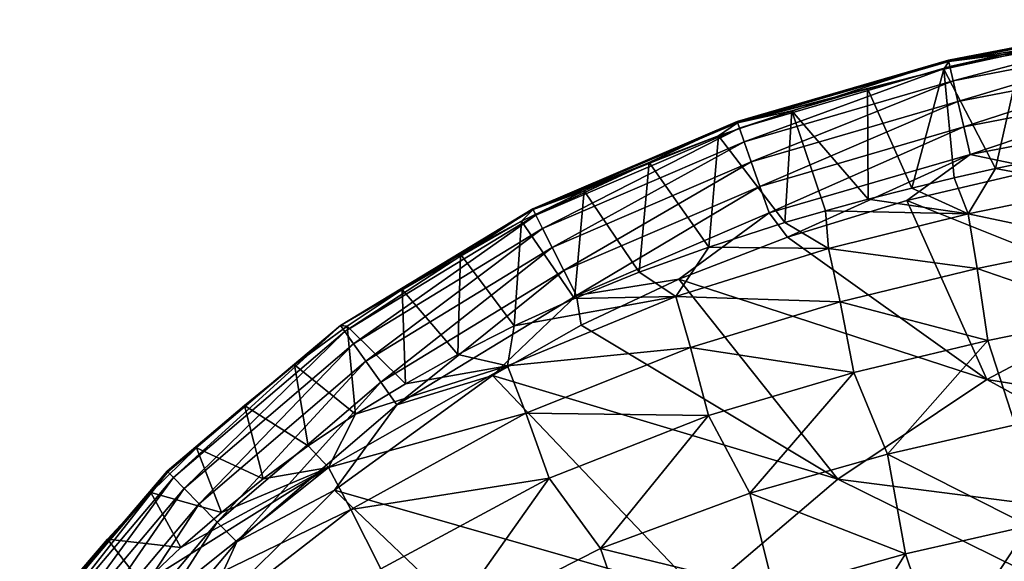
# Model space of a CAD drawing. Header units: metres. Extents: x -109 to 109, y -19 to 107.
# Tile 223 of 256: x -13.03 to -8.09, y 104.14 to 106.86. Entities that reach past the tile are written whole.
import ezdxf

# ---------------------------------------------------------------- set-up
doc = ezdxf.new("R2010")
doc.units = ezdxf.units.M
doc.layers.add('solid_21_412_310_XXX', color=7, linetype='CONTINUOUS')

msp = doc.modelspace()

# ---------------------------------------------------------------- linework, layer by layer
at = {"layer": 'solid_21_412_310_XXX'}
for points in [[(-8.367604, 106.655334, -72.647865), (-7.311779, 106.858803, -72.647575), (-8.360321, 106.623146, -72.793694)], [(-7.310508, 106.851616, -72.501343), (-7.311779, 106.858803, -72.647575), (-8.367604, 106.655334, -72.647865)], [(-8.365871, 106.648544, -72.501686), (-7.310508, 106.851616, -72.501343), (-8.367604, 106.655334, -72.647865)], [(-8.365871, 106.648544, -72.501686), (-7.597344, 106.770523, -72.359207), (-7.310508, 106.851616, -72.501343)], [(-7.311779, 106.858803, -72.647575), (-7.306533, 106.826447, -72.793549), (-8.360321, 106.623146, -72.793694)], [(-8.360321, 106.623146, -72.793694), (-7.306533, 106.826447, -72.793549), (-8.344031, 106.552078, -72.92701)], [(-7.306533, 106.826447, -72.793549), (-7.294777, 106.754662, -72.927078), (-8.344031, 106.552078, -72.92701)], [(-8.365871, 106.648544, -72.501686), (-7.99918, 106.695099, -72.359192), (-7.597344, 106.770523, -72.359207)], [(-8.344031, 106.552078, -72.92701), (-7.294777, 106.754662, -72.927078), (-8.319946, 106.447441, -73.034538)], [(-7.294777, 106.754662, -72.927078), (-7.277388, 106.648796, -73.034859), (-8.319946, 106.447441, -73.034538)], [(-9.42876, 106.346657, -72.653534), (-8.367604, 106.655334, -72.647865), (-9.417639, 106.314629, -72.798073)], [(-8.365871, 106.648544, -72.501686), (-8.367604, 106.655334, -72.647865), (-9.42876, 106.346657, -72.653534)], [(-8.367604, 106.655334, -72.647865), (-8.360321, 106.623146, -72.793694), (-9.417639, 106.314629, -72.798073)], [(-7.99918, 106.695099, -72.359192), (-8.390986, 106.610481, -72.359726), (-8.130294, 106.110641, -70.318474)], [(-8.365871, 106.648544, -72.501686), (-8.390986, 106.610481, -72.359726), (-7.99918, 106.695099, -72.359192)], [(-8.319946, 106.447441, -73.034538), (-7.277388, 106.648796, -73.034859), (-8.290581, 106.320152, -73.107323)], [(-7.277388, 106.648796, -73.034859), (-7.256181, 106.519928, -73.107887), (-8.290581, 106.320152, -73.107323)], [(-7.99918, 106.695099, -72.359192), (-8.130294, 106.110641, -70.318474), (-7.932841, 106.152229, -70.322334)], [(-9.426805, 106.341515, -72.50808), (-8.365871, 106.648544, -72.501686), (-9.42876, 106.346657, -72.653534)], [(-9.426805, 106.341515, -72.50808), (-8.390986, 106.610481, -72.359726), (-8.365871, 106.648544, -72.501686)], [(-9.426805, 106.341515, -72.50808), (-8.77479, 106.513191, -72.361328), (-8.390986, 106.610481, -72.359726)], [(-9.417639, 106.314629, -72.798073), (-8.360321, 106.623146, -72.793694), (-9.393461, 106.245514, -72.929779)], [(-8.360321, 106.623146, -72.793694), (-8.344031, 106.552078, -72.92701), (-9.393461, 106.245514, -72.929779)], [(-8.390986, 106.610481, -72.359726), (-8.77479, 106.513191, -72.361328), (-8.55054, 106.013161, -70.312828)], [(-8.390986, 106.610481, -72.359726), (-8.55054, 106.013161, -70.312828), (-8.338009, 106.063896, -70.314598)], [(-8.390986, 106.610481, -72.359726), (-8.338009, 106.063896, -70.314598), (-8.130294, 106.110641, -70.318474)], [(-9.393461, 106.245514, -72.929779), (-8.344031, 106.552078, -72.92701), (-9.357993, 106.144379, -73.035721)], [(-8.344031, 106.552078, -72.92701), (-8.319946, 106.447441, -73.034538), (-9.357993, 106.144379, -73.035721)], [(-9.426805, 106.341515, -72.50808), (-9.153978, 106.401176, -72.36396), (-8.77479, 106.513191, -72.361328)], [(-8.77479, 106.513191, -72.361328), (-9.153978, 106.401176, -72.36396), (-8.770733, 105.957153, -70.313004)], [(-8.77479, 106.513191, -72.361328), (-8.770733, 105.957153, -70.313004), (-8.55054, 106.013161, -70.312828)], [(-8.290581, 106.320152, -73.107323), (-7.256181, 106.519928, -73.107887), (-8.258561, 106.181564, -73.141777)], [(-7.256181, 106.519928, -73.107887), (-7.233058, 106.379555, -73.142548), (-8.258561, 106.181564, -73.141777)], [(-9.357993, 106.144379, -73.035721), (-8.319946, 106.447441, -73.034538), (-9.314879, 106.021606, -73.107246)], [(-8.319946, 106.447441, -73.034538), (-8.290581, 106.320152, -73.107323), (-9.314879, 106.021606, -73.107246)], [(-9.153978, 106.401176, -72.36396), (-9.522422, 106.276169, -72.367416), (-9.189021, 105.839523, -70.31749)], [(-9.426805, 106.341515, -72.50808), (-9.522422, 106.276169, -72.367416), (-9.153978, 106.401176, -72.36396)], [(-9.153978, 106.401176, -72.36396), (-9.189021, 105.839523, -70.31749), (-8.985155, 105.898773, -70.314529)], [(-9.153978, 106.401176, -72.36396), (-8.985155, 105.898773, -70.314529), (-8.770733, 105.957153, -70.313004)], [(-8.258561, 106.181564, -73.141777), (-7.233058, 106.379555, -73.142548), (-7.906669, 106.10849, -73.151924)], [(-10.455444, 105.908318, -72.663261), (-9.42876, 106.346657, -72.653534), (-10.439572, 105.876587, -72.805756)], [(-9.426805, 106.341515, -72.50808), (-9.42876, 106.346657, -72.653534), (-10.455444, 105.908318, -72.663261)], [(-10.454031, 105.905785, -72.518883), (-9.426805, 106.341515, -72.50808), (-10.455444, 105.908318, -72.663261)], [(-10.454031, 105.905785, -72.518883), (-9.522422, 106.276169, -72.367416), (-9.426805, 106.341515, -72.50808)], [(-9.42876, 106.346657, -72.653534), (-9.417639, 106.314629, -72.798073), (-10.439572, 105.876587, -72.805756)], [(-10.439572, 105.876587, -72.805756), (-9.417639, 106.314629, -72.798073), (-10.406432, 105.810654, -72.934868)], [(-9.417639, 106.314629, -72.798073), (-9.393461, 106.245514, -72.929779), (-10.406432, 105.810654, -72.934868)], [(-9.314879, 106.021606, -73.107246), (-8.290581, 106.320152, -73.107323), (-9.267932, 105.888039, -73.141006)], [(-8.290581, 106.320152, -73.107323), (-8.258561, 106.181564, -73.141777), (-9.267932, 105.888039, -73.141006)], [(-10.454031, 105.905785, -72.518883), (-9.870209, 106.142036, -72.371147), (-9.522422, 106.276169, -72.367416)], [(-9.522422, 106.276169, -72.367416), (-9.870209, 106.142036, -72.371147), (-9.571505, 105.717018, -70.325874)], [(-9.522422, 106.276169, -72.367416), (-9.571505, 105.717018, -70.325874), (-9.189021, 105.839523, -70.31749)], [(-10.406432, 105.810654, -72.934868), (-9.393461, 106.245514, -72.929779), (-10.358346, 105.715141, -73.038208)], [(-9.393461, 106.245514, -72.929779), (-9.357993, 106.144379, -73.035721), (-10.358346, 105.715141, -73.038208)], [(-9.267932, 105.888039, -73.141006), (-8.258561, 106.181564, -73.141777), (-9.176095, 105.766205, -73.150574)], [(-8.258561, 106.181564, -73.141777), (-8.577214, 105.950912, -73.151192), (-9.176095, 105.766205, -73.150574)], [(-8.258561, 106.181564, -73.141777), (-7.906669, 106.10849, -73.151924), (-8.577214, 105.950912, -73.151192)], [(-10.454031, 105.905785, -72.518883), (-10.19742, 105.999847, -72.374786), (-9.870209, 106.142036, -72.371147)], [(-10.358346, 105.715141, -73.038208), (-9.357993, 106.144379, -73.035721), (-10.300128, 105.599609, -73.107712)], [(-9.357993, 106.144379, -73.035721), (-9.314879, 106.021606, -73.107246), (-10.300128, 105.599609, -73.107712)], [(-9.870209, 106.142036, -72.371147), (-10.19742, 105.999847, -72.374786), (-9.92152, 105.590103, -70.336281)], [(-9.870209, 106.142036, -72.371147), (-9.92152, 105.590103, -70.336281), (-9.571505, 105.717018, -70.325874)], [(-7.379883, 105.471764, -73.169815), (-8.577214, 105.950912, -73.151192), (-7.906669, 106.10849, -73.151924)], [(-8.130294, 106.110641, -70.318474), (-8.338009, 106.063896, -70.314598), (-8.269146, 105.883659, -69.75573)], [(-8.130294, 106.110641, -70.318474), (-8.269146, 105.883659, -69.75573), (-7.622602, 106.016388, -69.765938)], [(-7.932841, 106.152229, -70.322334), (-8.130294, 106.110641, -70.318474), (-7.622602, 106.016388, -69.765938)], [(-8.338009, 106.063896, -70.314598), (-8.55054, 106.013161, -70.312828), (-8.269146, 105.883659, -69.75573)], [(-10.300128, 105.599609, -73.107712), (-9.314879, 106.021606, -73.107246), (-10.236809, 105.47403, -73.140434)], [(-9.314879, 106.021606, -73.107246), (-9.267932, 105.888039, -73.141006), (-10.236809, 105.47403, -73.140434)], [(-8.55054, 106.013161, -70.312828), (-8.770733, 105.957153, -70.313004), (-8.269146, 105.883659, -69.75573)], [(-7.622602, 106.016388, -69.765938), (-8.269146, 105.883659, -69.75573), (-7.585763, 105.73893, -69.216835)], [(-10.19742, 105.999847, -72.374786), (-10.512142, 105.846756, -72.378311), (-10.245736, 105.458084, -70.348305)], [(-10.454031, 105.905785, -72.518883), (-10.512142, 105.846756, -72.378311), (-10.19742, 105.999847, -72.374786)], [(-10.19742, 105.999847, -72.374786), (-10.245736, 105.458084, -70.348305), (-9.92152, 105.590103, -70.336281)], [(-8.770733, 105.957153, -70.313004), (-8.985155, 105.898773, -70.314529), (-8.269146, 105.883659, -69.75573)], [(-11.421097, 105.322739, -72.673882), (-10.455444, 105.908318, -72.663261), (-11.399355, 105.291916, -72.814415)], [(-10.454031, 105.905785, -72.518883), (-10.455444, 105.908318, -72.663261), (-11.421097, 105.322739, -72.673882)], [(-10.455444, 105.908318, -72.663261), (-10.439572, 105.876587, -72.805756), (-11.399355, 105.291916, -72.814415)], [(-8.174844, 105.05117, -73.173935), (-9.176095, 105.766205, -73.150574), (-8.577214, 105.950912, -73.151192)], [(-8.174844, 105.05117, -73.173935), (-8.577214, 105.950912, -73.151192), (-7.379883, 105.471764, -73.169815)], [(-11.421344, 105.323227, -72.530205), (-10.512142, 105.846756, -72.378311), (-10.454031, 105.905785, -72.518883)], [(-11.421344, 105.323227, -72.530205), (-10.454031, 105.905785, -72.518883), (-11.421097, 105.322739, -72.673882)], [(-11.399355, 105.291916, -72.814415), (-10.439572, 105.876587, -72.805756), (-11.356111, 105.230766, -72.940773)], [(-10.439572, 105.876587, -72.805756), (-10.406432, 105.810654, -72.934868), (-11.356111, 105.230766, -72.940773)], [(-10.236809, 105.47403, -73.140434), (-9.267932, 105.888039, -73.141006), (-9.722593, 105.555412, -73.15004)], [(-9.267932, 105.888039, -73.141006), (-9.176095, 105.766205, -73.150574), (-9.722593, 105.555412, -73.15004)], [(-8.985155, 105.898773, -70.314529), (-9.189021, 105.839523, -70.31749), (-8.970003, 105.709099, -69.756721)], [(-8.985155, 105.898773, -70.314529), (-8.970003, 105.709099, -69.756721), (-8.269146, 105.883659, -69.75573)], [(-8.269146, 105.883659, -69.75573), (-8.970003, 105.709099, -69.756721), (-8.223666, 105.609413, -69.208733)], [(-8.269146, 105.883659, -69.75573), (-8.223666, 105.609413, -69.208733), (-7.585763, 105.73893, -69.216835)], [(-11.421344, 105.323227, -72.530205), (-10.818075, 105.680771, -72.38176), (-10.512142, 105.846756, -72.378311)], [(-11.356111, 105.230766, -72.940773), (-10.406432, 105.810654, -72.934868), (-11.294219, 105.143333, -73.041275)], [(-10.406432, 105.810654, -72.934868), (-10.358346, 105.715141, -73.038208), (-11.294219, 105.143333, -73.041275)], [(-10.512142, 105.846756, -72.378311), (-10.818075, 105.680771, -72.38176), (-10.548805, 105.320366, -70.361504)], [(-10.512142, 105.846756, -72.378311), (-10.548805, 105.320366, -70.361504), (-10.245736, 105.458084, -70.348305)], [(-9.189021, 105.839523, -70.31749), (-9.571505, 105.717018, -70.325874), (-8.970003, 105.709099, -69.756721)], [(-8.174844, 105.05117, -73.173935), (-9.722593, 105.555412, -73.15004), (-9.176095, 105.766205, -73.150574)], [(-11.294219, 105.143333, -73.041275), (-10.358346, 105.715141, -73.038208), (-11.219645, 105.038033, -73.108543)], [(-10.358346, 105.715141, -73.038208), (-10.300128, 105.599609, -73.107712), (-11.219645, 105.038033, -73.108543)], [(-9.571505, 105.717018, -70.325874), (-9.92152, 105.590103, -70.336281), (-9.736724, 105.469139, -69.773148)], [(-9.571505, 105.717018, -70.325874), (-9.736724, 105.469139, -69.773148), (-8.970003, 105.709099, -69.756721)], [(-8.970003, 105.709099, -69.756721), (-9.736724, 105.469139, -69.773148), (-8.912203, 105.441643, -69.210388)], [(-8.970003, 105.709099, -69.756721), (-8.912203, 105.441643, -69.210388), (-8.223666, 105.609413, -69.208733)], [(-7.585763, 105.73893, -69.216835), (-8.223666, 105.609413, -69.208733), (-7.542593, 105.374069, -68.700562)], [(-11.421344, 105.323227, -72.530205), (-11.111391, 105.50396, -72.385132), (-10.818075, 105.680771, -72.38176)], [(-10.818075, 105.680771, -72.38176), (-11.111391, 105.50396, -72.385132), (-10.831964, 105.177589, -70.375328)], [(-10.818075, 105.680771, -72.38176), (-10.831964, 105.177589, -70.375328), (-10.548805, 105.320366, -70.361504)], [(-11.219645, 105.038033, -73.108543), (-10.300128, 105.599609, -73.107712), (-11.138632, 104.923683, -73.140144)], [(-10.300128, 105.599609, -73.107712), (-10.236809, 105.47403, -73.140434), (-11.138632, 104.923683, -73.140144)], [(-9.92152, 105.590103, -70.336281), (-10.245736, 105.458084, -70.348305), (-9.736724, 105.469139, -69.773148)], [(-8.223666, 105.609413, -69.208733), (-8.912203, 105.441643, -69.210388), (-8.169617, 105.248184, -68.694374)], [(-8.223666, 105.609413, -69.208733), (-8.169617, 105.248184, -68.694374), (-7.542593, 105.374069, -68.700562)], [(-10.236809, 105.47403, -73.140434), (-9.722593, 105.555412, -73.15004), (-10.212744, 105.324081, -73.149605)], [(-8.923429, 104.550659, -73.178017), (-10.212744, 105.324081, -73.149605), (-9.722593, 105.555412, -73.15004)], [(-8.923429, 104.550659, -73.178017), (-9.722593, 105.555412, -73.15004), (-8.174844, 105.05117, -73.173935)], [(-11.421344, 105.323227, -72.530205), (-11.388983, 105.318871, -72.38842), (-11.111391, 105.50396, -72.385132)], [(-11.111391, 105.50396, -72.385132), (-11.388983, 105.318871, -72.38842), (-11.095972, 105.030655, -70.389214)], [(-11.138632, 104.923683, -73.140144), (-10.236809, 105.47403, -73.140434), (-10.658853, 105.071289, -73.149284)], [(-11.111391, 105.50396, -72.385132), (-11.095972, 105.030655, -70.389214), (-10.831964, 105.177589, -70.375328)], [(-10.236809, 105.47403, -73.140434), (-10.212744, 105.324081, -73.149605), (-10.658853, 105.071289, -73.149284)], [(-9.736724, 105.469139, -69.773148), (-10.582359, 105.119812, -69.805008), (-9.663632, 105.21315, -69.224953)], [(-10.548805, 105.320366, -70.361504), (-10.582359, 105.119812, -69.805008), (-9.736724, 105.469139, -69.773148)], [(-10.245736, 105.458084, -70.348305), (-10.548805, 105.320366, -70.361504), (-9.736724, 105.469139, -69.773148)], [(-9.736724, 105.469139, -69.773148), (-9.663632, 105.21315, -69.224953), (-8.912203, 105.441643, -69.210388)], [(-8.174844, 105.05117, -73.173935), (-7.379883, 105.471764, -73.169815), (-6.115817, 104.717873, -73.193886)], [(-8.912203, 105.441643, -69.210388), (-9.663632, 105.21315, -69.224953), (-8.842155, 105.087372, -68.696228)], [(-8.912203, 105.441643, -69.210388), (-8.842155, 105.087372, -68.696228), (-8.169617, 105.248184, -68.694374)], [(-7.542593, 105.374069, -68.700562), (-8.169617, 105.248184, -68.694374), (-8.031555, 104.824188, -68.232132)], [(-12.292245, 104.590668, -72.542023), (-11.652405, 105.125252, -72.39164), (-11.421344, 105.323227, -72.530205)], [(-12.292245, 104.590668, -72.542023), (-11.421344, 105.323227, -72.530205), (-12.289079, 104.587387, -72.685181)], [(-11.421344, 105.323227, -72.530205), (-11.421097, 105.322739, -72.673882), (-12.289079, 104.587387, -72.685181)], [(-12.289079, 104.587387, -72.685181), (-11.421097, 105.322739, -72.673882), (-12.260751, 104.558594, -72.823784)], [(-11.421097, 105.322739, -72.673882), (-11.399355, 105.291916, -72.814415), (-12.260751, 104.558594, -72.823784)], [(-11.421344, 105.323227, -72.530205), (-11.652405, 105.125252, -72.39164), (-11.388983, 105.318871, -72.38842)], [(-11.388983, 105.318871, -72.38842), (-11.652405, 105.125252, -72.39164), (-11.345663, 104.877922, -70.402939)], [(-11.388983, 105.318871, -72.38842), (-11.345663, 104.877922, -70.402939), (-11.095972, 105.030655, -70.389214)], [(-10.548805, 105.320366, -70.361504), (-10.831964, 105.177589, -70.375328), (-10.582359, 105.119812, -69.805008)], [(-8.923429, 104.550659, -73.178017), (-10.658853, 105.071289, -73.149284), (-10.212744, 105.324081, -73.149605)], [(-12.260751, 104.558594, -72.823784), (-11.399355, 105.291916, -72.814415), (-12.207192, 104.504211, -72.947304)], [(-11.399355, 105.291916, -72.814415), (-11.356111, 105.230766, -72.940773), (-12.207192, 104.504211, -72.947304)], [(-12.207192, 104.504211, -72.947304), (-11.356111, 105.230766, -72.940773), (-12.131683, 104.427582, -73.044815)], [(-11.356111, 105.230766, -72.940773), (-11.294219, 105.143333, -73.041275), (-12.131683, 104.427582, -73.044815)], [(-8.169617, 105.248184, -68.694374), (-8.842155, 105.087372, -68.696228), (-8.674093, 104.676292, -68.232727)], [(-8.169617, 105.248184, -68.694374), (-8.674093, 104.676292, -68.232727), (-8.031555, 104.824188, -68.232132)], [(-10.831964, 105.177589, -70.375328), (-11.095972, 105.030655, -70.389214), (-10.582359, 105.119812, -69.805008)], [(-10.582359, 105.119812, -69.805008), (-10.49047, 104.881897, -69.252701), (-9.663632, 105.21315, -69.224953)], [(-9.663632, 105.21315, -69.224953), (-10.49047, 104.881897, -69.252701), (-9.572879, 104.870064, -68.708076)], [(-9.663632, 105.21315, -69.224953), (-9.572879, 104.870064, -68.708076), (-8.842155, 105.087372, -68.696228)], [(-12.292245, 104.590668, -72.542023), (-11.903996, 104.921761, -72.394852), (-11.652405, 105.125252, -72.39164)], [(-12.131683, 104.427582, -73.044815), (-11.294219, 105.143333, -73.041275), (-12.041161, 104.335739, -73.109726)], [(-11.294219, 105.143333, -73.041275), (-11.219645, 105.038033, -73.108543), (-12.041161, 104.335739, -73.109726)], [(-11.652405, 105.125252, -72.39164), (-11.903996, 104.921761, -72.394852), (-11.584217, 104.717934, -70.416275)], [(-11.652405, 105.125252, -72.39164), (-11.584217, 104.717934, -70.416275), (-11.345663, 104.877922, -70.402939)], [(-10.582359, 105.119812, -69.805008), (-11.481613, 104.609787, -69.850456), (-10.49047, 104.881897, -69.252701)], [(-11.345663, 104.877922, -70.402939), (-11.481613, 104.609787, -69.850456), (-10.582359, 105.119812, -69.805008)], [(-11.095972, 105.030655, -70.389214), (-11.345663, 104.877922, -70.402939), (-10.582359, 105.119812, -69.805008)], [(-11.138632, 104.923683, -73.140144), (-10.658853, 105.071289, -73.149284), (-11.452342, 104.495018, -73.148903)], [(-9.607608, 103.968819, -73.182053), (-11.452342, 104.495018, -73.148903), (-10.658853, 105.071289, -73.149284)], [(-9.607608, 103.968819, -73.182053), (-10.658853, 105.071289, -73.149284), (-8.923429, 104.550659, -73.178017)], [(-8.842155, 105.087372, -68.696228), (-9.572879, 104.870064, -68.708076), (-9.365225, 104.480423, -68.240402)], [(-8.842155, 105.087372, -68.696228), (-9.365225, 104.480423, -68.240402), (-8.674093, 104.676292, -68.232727)], [(-12.041161, 104.335739, -73.109726), (-11.219645, 105.038033, -73.108543), (-11.942918, 104.236084, -73.140175)], [(-11.219645, 105.038033, -73.108543), (-11.138632, 104.923683, -73.140144), (-11.942918, 104.236084, -73.140175)], [(-8.923429, 104.550659, -73.178017), (-8.174844, 105.05117, -73.173935), (-6.754848, 104.273758, -73.200462)], [(-8.174844, 105.05117, -73.173935), (-6.115817, 104.717873, -73.193886), (-6.754848, 104.273758, -73.200462)], [(-12.292245, 104.590668, -72.542023), (-12.144531, 104.708008, -72.398079), (-11.903996, 104.921761, -72.394852)], [(-11.903996, 104.921761, -72.394852), (-12.144531, 104.708008, -72.398079), (-11.809643, 104.552513, -70.428596)], [(-11.942918, 104.236084, -73.140175), (-11.138632, 104.923683, -73.140144), (-11.452342, 104.495018, -73.148903)], [(-11.903996, 104.921761, -72.394852), (-11.809643, 104.552513, -70.428596), (-11.584217, 104.717934, -70.416275)], [(-11.345663, 104.877922, -70.402939), (-11.584217, 104.717934, -70.416275), (-11.481613, 104.609787, -69.850456)], [(-11.481613, 104.609787, -69.850456), (-11.369032, 104.398376, -69.292084), (-10.49047, 104.881897, -69.252701)], [(-10.49047, 104.881897, -69.252701), (-11.369032, 104.398376, -69.292084), (-10.372666, 104.556702, -68.730347)], [(-10.49047, 104.881897, -69.252701), (-10.372666, 104.556702, -68.730347), (-9.572879, 104.870064, -68.708076)], [(-9.572879, 104.870064, -68.708076), (-10.372666, 104.556702, -68.730347), (-10.115404, 104.202385, -68.255272)], [(-9.572879, 104.870064, -68.708076), (-10.115404, 104.202385, -68.255272), (-9.365225, 104.480423, -68.240402)], [(-8.031555, 104.824188, -68.232132), (-8.674093, 104.676292, -68.232727), (-7.963165, 104.317032, -67.839653)], [(-12.144531, 104.708008, -72.398079), (-12.374125, 104.484146, -72.401306), (-12.020313, 104.383934, -70.439148)], [(-12.292245, 104.590668, -72.542023), (-12.374125, 104.484146, -72.401306), (-12.144531, 104.708008, -72.398079)], [(-12.144531, 104.708008, -72.398079), (-12.020313, 104.383934, -70.439148), (-11.809643, 104.552513, -70.428596)], [(-11.584217, 104.717934, -70.416275), (-11.809643, 104.552513, -70.428596), (-11.481613, 104.609787, -69.850456)], [(-8.674093, 104.676292, -68.232727), (-9.365225, 104.480423, -68.240402), (-8.582918, 104.176239, -67.840034)], [(-8.674093, 104.676292, -68.232727), (-8.582918, 104.176239, -67.840034), (-7.963165, 104.317032, -67.839653)], [(-13.033392, 103.723961, -72.5541), (-12.374125, 104.484146, -72.401306), (-12.292245, 104.590668, -72.542023)], [(-13.033392, 103.723961, -72.5541), (-12.292245, 104.590668, -72.542023), (-13.026268, 103.718765, -72.696739)], [(-12.292245, 104.590668, -72.542023), (-12.289079, 104.587387, -72.685181), (-13.026268, 103.718765, -72.696739)], [(-13.026268, 103.718765, -72.696739), (-12.289079, 104.587387, -72.685181), (-12.991322, 103.693314, -72.833389)], [(-12.289079, 104.587387, -72.685181), (-12.260751, 104.558594, -72.823784), (-12.991322, 103.693314, -72.833389)], [(-12.418109, 104.023033, -70.455765), (-12.327548, 103.935524, -69.890099), (-11.481613, 104.609787, -69.850456)], [(-12.223011, 104.207527, -70.448189), (-12.418109, 104.023033, -70.455765), (-11.481613, 104.609787, -69.850456)], [(-11.481613, 104.609787, -69.850456), (-12.327548, 103.935524, -69.890099), (-11.369032, 104.398376, -69.292084)], [(-12.020313, 104.383934, -70.439148), (-12.223011, 104.207527, -70.448189), (-11.481613, 104.609787, -69.850456)], [(-11.809643, 104.552513, -70.428596), (-12.020313, 104.383934, -70.439148), (-11.481613, 104.609787, -69.850456)], [(-12.991322, 103.693314, -72.833389), (-12.260751, 104.558594, -72.823784), (-12.928387, 103.647484, -72.954048)], [(-12.260751, 104.558594, -72.823784), (-12.207192, 104.504211, -72.947304), (-12.928387, 103.647484, -72.954048)], [(-11.369032, 104.398376, -69.292084), (-11.218451, 104.100746, -68.761551), (-10.372666, 104.556702, -68.730347)], [(-10.372666, 104.556702, -68.730347), (-11.218451, 104.100746, -68.761551), (-10.907586, 103.800812, -68.276619)], [(-10.372666, 104.556702, -68.730347), (-10.907586, 103.800812, -68.276619), (-10.115404, 104.202385, -68.255272)], [(-9.607608, 103.968819, -73.182053), (-8.923429, 104.550659, -73.178017), (-7.355341, 103.7771, -73.206978)], [(-8.923429, 104.550659, -73.178017), (-6.754848, 104.273758, -73.200462), (-7.355341, 103.7771, -73.206978)], [(-13.033392, 103.723961, -72.5541), (-12.593055, 104.249992, -72.404549), (-12.374125, 104.484146, -72.401306)], [(-12.928387, 103.647484, -72.954048), (-12.207192, 104.504211, -72.947304), (-12.84099, 103.583855, -73.048553)], [(-12.207192, 104.504211, -72.947304), (-12.131683, 104.427582, -73.044815), (-12.84099, 103.583855, -73.048553)], [(-12.374125, 104.484146, -72.401306), (-12.593055, 104.249992, -72.404549), (-12.223011, 104.207527, -70.448189)], [(-12.374125, 104.484146, -72.401306), (-12.223011, 104.207527, -70.448189), (-12.020313, 104.383934, -70.439148)], [(-11.942918, 104.236084, -73.140175), (-11.452342, 104.495018, -73.148903), (-12.133185, 103.819183, -73.148811)], [(-10.208457, 103.310555, -73.18605), (-12.133185, 103.819183, -73.148811), (-11.452342, 104.495018, -73.148903)], [(-10.208457, 103.310555, -73.18605), (-11.452342, 104.495018, -73.148903), (-9.607608, 103.968819, -73.182053)], [(-9.365225, 104.480423, -68.240402), (-10.115404, 104.202385, -68.255272), (-9.2432, 103.990952, -67.844788)], [(-9.365225, 104.480423, -68.240402), (-9.2432, 103.990952, -67.844788), (-8.582918, 104.176239, -67.840034)], [(-12.84099, 103.583855, -73.048553), (-12.131683, 104.427582, -73.044815), (-12.736738, 103.507957, -73.111107)], [(-12.131683, 104.427582, -73.044815), (-12.041161, 104.335739, -73.109726), (-12.736738, 103.507957, -73.111107)], [(-12.327548, 103.935524, -69.890099), (-12.196027, 103.758896, -69.326836), (-11.369032, 104.398376, -69.292084)], [(-11.369032, 104.398376, -69.292084), (-12.196027, 103.758896, -69.326836), (-11.218451, 104.100746, -68.761551)], [(-12.736738, 103.507957, -73.111107), (-12.041161, 104.335739, -73.109726), (-12.623666, 103.425636, -73.140434)], [(-12.041161, 104.335739, -73.109726), (-11.942918, 104.236084, -73.140175), (-12.623666, 103.425636, -73.140434)], [(-7.963165, 104.317032, -67.839653), (-8.582918, 104.176239, -67.840034), (-8.403425, 103.646111, -67.529961)], [(-7.963165, 104.317032, -67.839653), (-8.403425, 103.646111, -67.529961), (-7.817838, 103.774704, -67.53035)], [(-13.033392, 103.723961, -72.5541), (-12.801711, 104.004936, -72.407814), (-12.593055, 104.249992, -72.404549)], [(-12.593055, 104.249992, -72.404549), (-12.801711, 104.004936, -72.407814), (-12.418109, 104.023033, -70.455765)], [(-12.623666, 103.425636, -73.140434), (-11.942918, 104.236084, -73.140175), (-12.133185, 103.819183, -73.148811)], [(-12.593055, 104.249992, -72.404549), (-12.418109, 104.023033, -70.455765), (-12.223011, 104.207527, -70.448189)], [(-10.115404, 104.202385, -68.255272), (-10.907586, 103.800812, -68.276619), (-9.950989, 103.730476, -67.854042)], [(-10.115404, 104.202385, -68.255272), (-9.950989, 103.730476, -67.854042), (-9.2432, 103.990952, -67.844788)], [(-8.582918, 104.176239, -67.840034), (-9.2432, 103.990952, -67.844788), (-9.017822, 103.480164, -67.531799)], [(-8.582918, 104.176239, -67.840034), (-9.017822, 103.480164, -67.531799), (-8.403425, 103.646111, -67.529961)]]:
    msp.add_3dface(points, dxfattribs=at)

doc.saveas('drawing.dxf')
